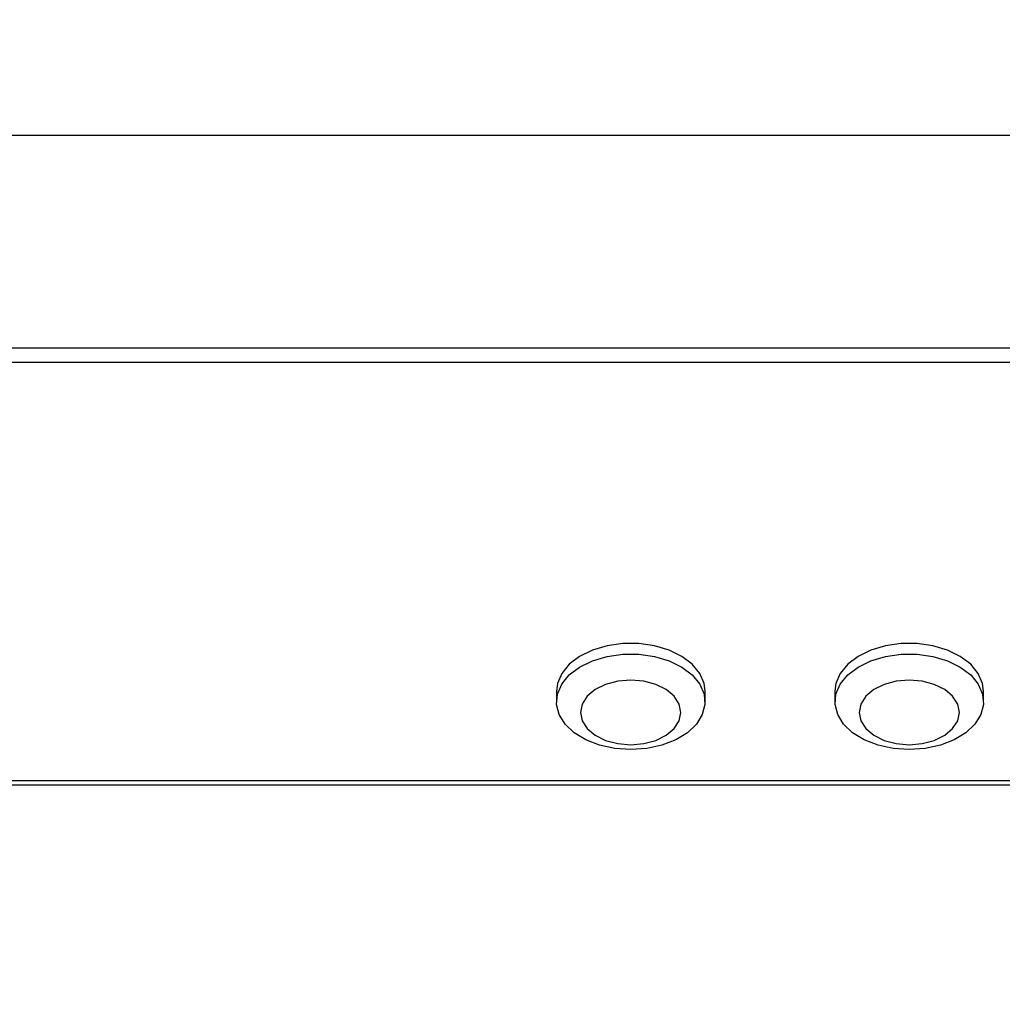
# Model space of a CAD drawing. Header units: millimetres. Extents: x 5 to 415, y 5 to 292.
# Tile 4 of 23: x 136 to 158, y 34 to 55. Entities that reach past the tile are written whole.
import ezdxf

# ---------------------------------------------------------------- set-up
doc = ezdxf.new("R2010")
doc.units = ezdxf.units.MM
doc.layers.add('ZEICHNUNG', color=7, linetype='Continuous')
doc.styles.add('SLDTEXTSTYLE0', font='TXT', dxfattribs={"width": 0.75})
doc.dimstyles.new('SLDDIMSTYLE0', dxfattribs={"dimtxt": 3.5, "dimasz": 3.302, "dimexe": 0, "dimexo": 0.0625, "dimgap": 0.875, "dimtad": 1, "dimdec": 0, "dimlfac": 5, "dimrnd": 1e-09, "dimzin": 12, "dimdsep": 46, "dimtxsty": 'SLDTEXTSTYLE0', "dimsah": 1, "dimcen": 0.09, "dimadec": 0, "dimazin": 3, "dimtfac": 1, "dimtdec": 0, "dimtofl": 0, "dimtmove": 0, "dimatfit": 3, "dimfxl": 1, "dimfrac": 2, "dimtolj": 1, "dimtzin": 12, "dimarcsym": 0})

# ---------------------------------------------------------------- blocks, each defined once
blk = doc.blocks.new('_D_9')
at = {"layer": 'ZEICHNUNG', "color": 7, "transparency": 16777216}
for p, q in [((127.576, 60.242), (198.576, 60.242)), ((197.576, 60.242), (197.576, 52.242)), ((127.576, 52.242), (198.576, 52.242)), ((197.576, 52.242), (197.576, 27.223))]:
    blk.add_line(p, q, dxfattribs=at)
for points in [[(197.576, 60.242), (197.068, 56.94), (198.084, 56.94)], [(197.576, 52.242), (198.084, 55.544), (197.068, 55.544)]]:
    blk.add_solid(points, dxfattribs=at)
at = {"layer": 'ZEICHNUNG', "color": 7, "transparency": 16777216, "insert": (193.064, 27.223), "char_height": 3.5, "attachment_point": 1, "rotation": 90, "style": 'SLDTEXTSTYLE0'}
blk.add_mtext('40', dxfattribs=at)

msp = doc.modelspace()

# ---------------------------------------------------------------- linework, layer by layer
at = {"color": 7, "linetype": 'Continuous', "lineweight": 25}
for p, q in [((55.9761, 47.6584), (175.1761, 47.6584)), ((55.9761, 47.352), (175.1761, 47.352)), ((147.9761, 40.2638), (147.9761, 40.0339)), ((151.1761, 40.0339), (151.1761, 40.2638)), ((153.9761, 40.2638), (153.9761, 40.0339)), ((157.1761, 40.0339), (157.1761, 40.2638)), ((135.5761, 38.2418), (161.7292, 38.2418))]:
    msp.add_line(p, q, dxfattribs=at)
at = {"color": 8, "linetype": 'Continuous', "lineweight": 25}
msp.add_line((135.5761, 38.3354), (161.4679, 38.3354), dxfattribs=at)
at = {"color": 7, "linetype": 'Continuous', "lineweight": 25, "flags": 128}
for points in [[(151.1761, 40.2638), (151.155, 40.4301), (151.0625, 40.6444), (150.9004, 40.8409), (150.6764, 41.0104), (150.401, 41.145), (150.087, 41.2384), (149.7491, 41.2862), (149.4031, 41.2862), (149.0652, 41.2384), (148.7512, 41.145), (148.4758, 41.0104), (148.2518, 40.8409), (148.0897, 40.6444), (147.9972, 40.4301), (147.9761, 40.2638)], [(157.1761, 40.2638), (157.155, 40.4301), (157.0625, 40.6444), (156.9004, 40.8409), (156.6764, 41.0104), (156.401, 41.145), (156.087, 41.2384), (155.7491, 41.2862), (155.4031, 41.2862), (155.0652, 41.2384), (154.7512, 41.145), (154.4758, 41.0104), (154.2518, 40.8409), (154.0897, 40.6444), (153.9972, 40.4301), (153.9761, 40.2638)], [(149.5761, 39.0055), (149.2322, 39.0295), (148.9043, 39.1005), (148.6078, 39.2152), (148.3566, 39.3681), (148.1625, 39.5522), (148.0344, 39.7588), (147.9785, 39.9783), (147.9972, 40.2003), (148.0897, 40.4146), (148.2518, 40.6111), (148.4758, 40.7806), (148.7512, 40.9152), (149.0652, 41.0086), (149.4031, 41.0564), (149.7491, 41.0564), (150.087, 41.0086), (150.401, 40.9152), (150.6764, 40.7806), (150.9004, 40.6111), (151.0625, 40.4146), (151.155, 40.2003), (151.1738, 39.9783), (151.1178, 39.7588), (150.9897, 39.5522), (150.7956, 39.3681), (150.5444, 39.2152), (150.2479, 39.1005), (149.9201, 39.0295), (149.5761, 39.0055)], [(155.5761, 39.0055), (155.2322, 39.0295), (154.9043, 39.1005), (154.6078, 39.2152), (154.3566, 39.3681), (154.1625, 39.5522), (154.0344, 39.7588), (153.9785, 39.9783), (153.9972, 40.2003), (154.0897, 40.4146), (154.2518, 40.6111), (154.4758, 40.7806), (154.7512, 40.9152), (155.0652, 41.0086), (155.4031, 41.0564), (155.7491, 41.0564), (156.087, 41.0086), (156.401, 40.9152), (156.6764, 40.7806), (156.9004, 40.6111), (157.0625, 40.4146), (157.155, 40.2003), (157.1738, 39.9783), (157.1178, 39.7588), (156.9897, 39.5522), (156.7956, 39.3681), (156.5444, 39.2152), (156.2479, 39.1005), (155.9201, 39.0295), (155.5761, 39.0055)], [(149.5761, 39.1097), (149.8557, 39.1333), (150.1163, 39.2027), (150.3401, 39.3131), (150.5117, 39.4569), (150.6197, 39.6244), (150.6565, 39.8041), (150.6197, 39.9839), (150.5117, 40.1514), (150.3401, 40.2952), (150.1163, 40.4055), (149.8557, 40.4749), (149.5761, 40.4986), (149.2965, 40.4749), (149.0359, 40.4055), (148.8122, 40.2952), (148.6405, 40.1514), (148.5325, 39.9839), (148.4957, 39.8041), (148.5325, 39.6244), (148.6405, 39.4569), (148.8122, 39.3131), (149.0359, 39.2027), (149.2965, 39.1333), (149.5761, 39.1097)], [(155.5761, 39.1097), (155.8557, 39.1333), (156.1163, 39.2027), (156.3401, 39.3131), (156.5117, 39.4569), (156.6197, 39.6244), (156.6565, 39.8041), (156.6197, 39.9839), (156.5117, 40.1514), (156.3401, 40.2952), (156.1163, 40.4055), (155.8557, 40.4749), (155.5761, 40.4986), (155.2965, 40.4749), (155.0359, 40.4055), (154.8122, 40.2952), (154.6405, 40.1514), (154.5325, 39.9839), (154.4957, 39.8041), (154.5325, 39.6244), (154.6405, 39.4569), (154.8122, 39.3131), (155.0359, 39.2027), (155.2965, 39.1333), (155.5761, 39.1097)]]:
    msp.add_lwpolyline(points, dxfattribs=at)

# ---------------------------------------------------------------- dimensions: what is measured, and where the dimension line sits
at = {"layer": 'ZEICHNUNG', "color": 7}
dim = msp.add_linear_dim(base=(197.5761, 52.2418), p1=(126.5761, 60.2418), p2=(126.5761, 52.2418), angle=90, dimstyle='SLDDIMSTYLE0', dxfattribs=at)
dim.commit()
dim.dimension.update_dxf_attribs({"geometry": '_D_9', "text_midpoint": (197.5761, 29.8089), "dimtype": 160})

doc.saveas('drawing.dxf')
